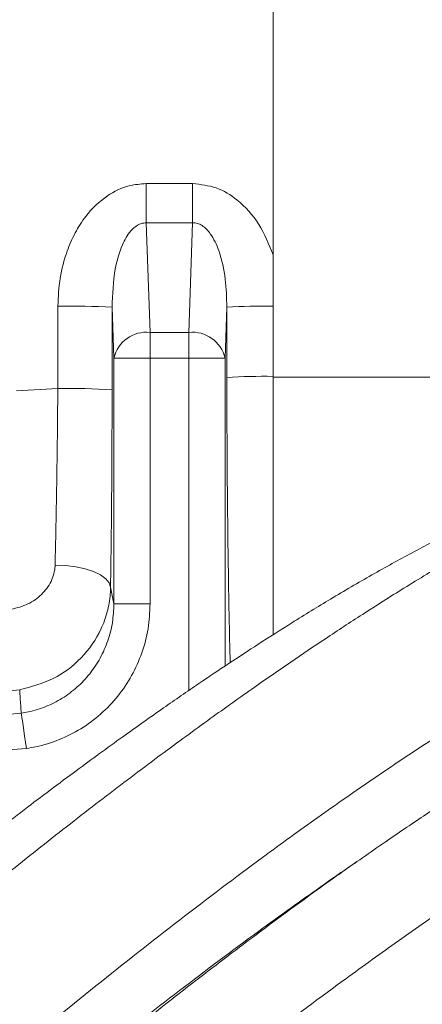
# Model space of a CAD drawing. Header units: millimetres. Extents: x 0 to 8410, y 0 to 5940.
# Tile 193 of 256: x 5443 to 5487, y 2997 to 3106. Entities that reach past the tile are written whole.
import ezdxf

# ---------------------------------------------------------------- set-up
doc = ezdxf.new("R2010")
doc.units = ezdxf.units.MM
doc.header["$LTSCALE"] = 10
doc.styles.add('SLDTEXTSTYLE0', font='TXT', dxfattribs={"width": 0.605})
doc.dimstyles.new('SLDDIMSTYLE0', dxfattribs={"dimtxt": 50, "dimasz": 50, "dimexe": 0, "dimexo": 0.0625, "dimgap": 12.5, "dimtad": 1, "dimtoh": 1, "dimdec": 1, "dimrnd": 1e-09, "dimzin": 12, "dimdsep": 46, "dimtxsty": 'SLDTEXTSTYLE0', "dimsah": 1, "dimcen": 0.09, "dimadec": 0, "dimazin": 0, "dimtfac": 1, "dimtofl": 0, "dimtmove": 0, "dimatfit": 3, "dimfxl": 1, "dimfrac": 2, "dimtolj": 1, "dimtzin": 12, "dimarcsym": 0})

# ---------------------------------------------------------------- blocks, each defined once
blk = doc.blocks.new('*D30')
at = {"color": 7, "linetype": 'Continuous', "lineweight": 0}
for p, q in [((5294.64, 2973.04), (5294.64, 3462.48)), ((6525.14, 3148.04), (6525.14, 3462.48)), ((5294.64, 3447.48), (6525.14, 3447.48))]:
    blk.add_line(p, q, dxfattribs=at)
for points in [[(5294.64, 3447.48), (5344.64, 3439.98), (5344.64, 3454.98)], [(6525.14, 3447.48), (6475.14, 3454.98), (6475.14, 3439.98)]]:
    blk.add_solid(points, dxfattribs=at)
at = {"color": 7, "linetype": 'Continuous', "lineweight": 0, "insert": (5804.86, 3511.93), "char_height": 50, "attachment_point": 1, "style": 'SLDTEXTSTYLE0'}
blk.add_mtext('1230,5', dxfattribs=at)

msp = doc.modelspace()

# ---------------------------------------------------------------- linework, layer by layer
at = {"color": 7, "linetype": 'Continuous', "lineweight": 0}
for p, q in [((5470.64097, 3198.030874), (5470.64097, 3080.098555)), ((5470.64097, 3080.098555), (5470.64097, 3074.417755)), ((5470.64097, 3074.417755), (5470.64097, 3066.663191)), ((5470.64097, 3066.564009), (5470.64097, 3038.059518))]:
    msp.add_line(p, q, dxfattribs=at)
at = {"color": 8, "linetype": 'Continuous', "lineweight": 0}
for p, q in [((5456.643118, 3083.63609), (5456.643118, 3087.967918)), ((5456.643118, 3087.967918), (5461.763991, 3087.967918)), ((5461.763991, 3083.63609), (5461.763991, 3087.967918)), ((5456.643118, 3083.63609), (5457.06631, 3071.517512)), ((5461.763991, 3083.63609), (5456.643118, 3083.63609)), ((5461.340798, 3071.517512), (5461.763991, 3083.63609)), ((5453.068746, 3068.689153), (5452.872438, 3074.310228)), ((5465.53464, 3074.310228), (5465.338362, 3068.689153)), ((5457.06631, 3071.517512), (5457.06631, 3068.689153)), ((5457.06631, 3071.517512), (5461.340798, 3071.517512)), ((5461.340798, 3071.517512), (5461.340798, 3068.689153)), ((5453.068746, 3068.689153), (5457.06631, 3068.689153)), ((5453.068746, 3041.520283), (5453.068746, 3068.689153)), ((5457.06631, 3068.689153), (5457.06631, 3041.520283)), ((5461.340798, 3068.689153), (5457.06631, 3068.689153)), ((5465.338362, 3068.689153), (5461.340798, 3068.689153)), ((5461.340798, 3031.946227), (5461.340798, 3068.689153)), ((5465.338362, 3068.689153), (5465.338362, 3034.65204)), ((5492.316557, 3066.587016), (5470.64097, 3066.564009)), ((5442.298664, 3065.056607), (5446.869923, 3065.30802)), ((5453.068746, 3041.520283), (5457.06631, 3041.520283))]:
    msp.add_line(p, q, dxfattribs=at)
at = {"color": 8, "linetype": 'Continuous', "lineweight": 0, "flags": 128}
for points in [[(5452.695114, 3043.354795), (5452.544434, 3043.83032), (5452.172113, 3044.287965), (5451.59228, 3044.710085), (5450.826956, 3045.080826), (5449.90511, 3045.38624), (5448.861701, 3045.614526), (5447.736276, 3045.757219), (5446.571542, 3045.808718)], [(5452.695114, 3043.354795), (5453.033341, 3041.693971), (5453.068746, 3041.520283)], [(5443.399383, 3025.543615), (5443.30026, 3026.23193), (5443.204148, 3026.899263), (5443.113996, 3027.525231), (5443.032516, 3028.090999), (5442.962242, 3028.579042), (5442.90526, 3028.974697), (5442.863328, 3029.265926), (5442.837698, 3029.443786)]]:
    msp.add_lwpolyline(points, dxfattribs=at)
at = {"color": 8, "linetype": 'Continuous', "lineweight": 0}
for centre, radius, start, end in [((5448.247742, 2985.143806), 89.286274, 87.0309636, 90.88023456), ((5469.608374, 3002.153826), 72.271306, 89.18134302, 93.23131748), ((5456.655458, 3067.858975), 3.681535, 83.59255113, 166.96784506), ((5461.751599, 3067.858902), 3.681602, 13.03308098, 96.40652283), ((5469.612545, 3001.273853), 65.397425, 89.09894208, 93.57046155), ((5448.24497, 2986.056587), 79.26336, 86.65758315, 90.99400713)]:
    msp.add_arc(centre, radius, start, end, dxfattribs=at)
for centre, major_axis, ratio, start_param, end_param in [((5305.645061, 3148.044765), (0, 4039), 0.0349726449, 4.6919030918, 4.6941593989), ((5311.641406, 3148.044765), (0, 4045), 0.0349207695, 4.6919030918, 4.6941593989), ((5606.765693, 3148.044765), (0, 4045), 0.0349207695, 1.5890259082, 1.5909461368)]:
    msp.add_ellipse(centre, major_axis=major_axis, ratio=ratio, start_param=start_param, end_param=end_param, dxfattribs=at)
for points, knots in [([(5446.876092, 3074.419543), (5446.924905, 3075.455151), (5447.022487, 3077.525442), (5447.74388, 3080.250636), (5448.742242, 3082.537615), (5450.116722, 3084.698245), (5452.082639, 3086.61348), (5454.488358, 3087.797575), (5456.009901, 3087.917859), (5456.643118, 3087.967918)], [0, 0, 0, 0, 0.1686575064, 0.3371642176, 0.4558776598, 0.574451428, 0.7526368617, 0.8970555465, 1, 1, 1, 1]), ([(5461.763991, 3087.967918), (5462.652453, 3087.869965), (5464.425566, 3087.674481), (5467.013957, 3086.073022), (5469.259673, 3083.537188), (5470.176538, 3081.254723), (5470.64097, 3080.098555)], [0, 0, 0, 0, 0.209954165, 0.4190080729, 0.7057021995, 1, 1, 1, 1]), ([(5456.643118, 3083.63609), (5456.459148, 3083.62351), (5456.199935, 3083.605785), (5455.654522, 3083.393732), (5455.263603, 3083.092596), (5454.581997, 3082.345954), (5453.798678, 3080.904105), (5453.000863, 3078.062593), (5452.920963, 3075.728052), (5452.872438, 3074.310228)], [0, 0, 0, 0, 0.0476329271, 0.0671147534, 0.1532868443, 0.1762608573, 0.3425951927, 0.6007420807, 1, 1, 1, 1]), ([(5465.53464, 3074.310228), (5465.510138, 3075.349447), (5465.460295, 3077.46336), (5464.857868, 3080.222982), (5463.946219, 3082.240451), (5463.03728, 3083.231858), (5462.308013, 3083.598782), (5461.93747, 3083.624194), (5461.763991, 3083.63609)], [0, 0, 0, 0, 0.29324197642, 0.59649455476, 0.78915448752, 0.90395306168, 0.9550332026, 1, 1, 1, 1]), ([(5465.90702, 3035.032436), (5465.898335, 3035.358952), (5465.856861, 3036.918164), (5465.79388, 3039.938647), (5465.718021, 3044.100089), (5465.655009, 3048.489517), (5465.597896, 3053.685), (5465.553103, 3059.712829), (5465.544293, 3064.255926), (5465.539856, 3066.544339)], [0, 0, 0, 0, 0.0365043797, 0.1743194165, 0.312135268, 0.4539493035, 0.5957612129, 0.7963799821, 1, 1, 1, 1]), ([(5446.571542, 3045.808718), (5446.594197, 3046.786598), (5446.676099, 3050.321865), (5446.764184, 3055.436752), (5446.834448, 3061.016858), (5446.858098, 3063.877624), (5446.869923, 3065.30802)], [0, 0, 0, 0, 0.1585116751, 0.5730571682, 0.7865266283, 1, 1, 1, 1]), ([(5441.492779, 3040.864155), (5442.130867, 3041.012303), (5443.388567, 3041.304308), (5444.972759, 3042.34819), (5446.122486, 3043.749399), (5446.532502, 3045.001694), (5446.566288, 3045.700118), (5446.571542, 3045.808718)], [0, 0, 0, 0, 0.2426502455, 0.4782748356, 0.7152213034, 0.9557187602, 1, 1, 1, 1]), ([(5452.695114, 3043.354795), (5452.68736, 3043.106042), (5452.65874, 3042.187908), (5452.380092, 3040.614573), (5451.491852, 3038.135354), (5449.619365, 3035.454032), (5446.474729, 3033.036192), (5443.939788, 3032.366188), (5442.663891, 3032.028958)], [0, 0, 0, 0, 0.0464858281, 0.1715771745, 0.2966735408, 0.535124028, 0.766016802, 1, 1, 1, 1]), ([(5442.837698, 3029.443786), (5443.099468, 3029.486845), (5444.024444, 3029.638999), (5445.569495, 3030.123542), (5447.388793, 3031.037575), (5449.028372, 3032.267116), (5450.452249, 3033.76767), (5451.600053, 3035.500902), (5452.441907, 3037.409612), (5452.970921, 3039.436474), (5453.036136, 3040.825651), (5453.068746, 3041.520283)], [0, 0, 0, 0, 0.0461095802, 0.1629306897, 0.2797590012, 0.3986007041, 0.5174580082, 0.6379141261, 0.7583898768, 0.8791873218, 1, 1, 1, 1]), ([(5457.06631, 3041.520283), (5457.020923, 3040.601979), (5456.93015, 3038.765403), (5456.219152, 3036.085801), (5455.09167, 3033.563141), (5453.556543, 3031.270682), (5451.655342, 3029.286374), (5449.466792, 3027.658959), (5447.040949, 3026.447952), (5444.981199, 3025.804549), (5443.748379, 3025.601185), (5443.399383, 3025.543615)], [0, 0, 0, 0, 0.1201906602, 0.2403773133, 0.3606273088, 0.480865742, 0.599941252, 0.719008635, 0.8363410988, 0.9536701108, 1, 1, 1, 1]), ([(5422.180487, 3040.190265), (5422.984288, 3038.867944), (5424.376917, 3036.576951), (5427.122085, 3033.91117), (5429.876683, 3031.943404), (5432.923124, 3030.478813), (5436.150846, 3029.544148), (5439.498063, 3029.136572), (5441.724513, 3029.341384), (5442.837698, 3029.443786)], [0, 0, 0, 0, 0.18652289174, 0.32316107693, 0.45978502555, 0.59493605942, 0.73007440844, 0.86504194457, 1, 1, 1, 1]), ([(5443.399383, 3025.543615), (5442.064566, 3025.419297), (5439.394873, 3025.170654), (5435.381991, 3025.64994), (5431.512051, 3026.75859), (5427.861307, 3028.49971), (5424.560257, 3030.842861), (5421.272406, 3034.01787), (5419.605004, 3036.751263), (5418.64319, 3038.327977)], [0, 0, 0, 0, 0.1353027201, 0.2706116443, 0.4058567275, 0.541112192, 0.6775529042, 0.8140014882, 1, 1, 1, 1]), ([(5442.663891, 3032.028958), (5441.680273, 3031.904653), (5439.68895, 3031.652997), (5436.627284, 3031.8231), (5433.53456, 3032.39493), (5431.584338, 3033.17803), (5430.596067, 3033.574864)], [0, 0, 0, 0, 0.2391029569, 0.4840608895, 0.7385488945, 1, 1, 1, 1]), ([(5442.837698, 3029.443786), (5442.795998, 3030.001529), (5442.744701, 3030.68763), (5442.691157, 3031.550705), (5442.673841, 3031.854435), (5442.663891, 3032.028958)], [0, 0, 0, 0, 0.6489337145, 0.7982767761, 1, 1, 1, 1])]:
    msp.add_open_spline(points, degree=3, knots=knots, dxfattribs=at)
at = {"color": 7, "linetype": 'Continuous', "lineweight": 0}
for points, knots in [([(5470.64097, 3066.663191), (5470.64097, 3064.66038), (5470.64097, 3060.625634), (5470.64097, 3055.283601), (5470.64097, 3050.666302), (5470.64097, 3046.724104), (5470.64097, 3042.926894), (5470.64097, 3039.959205), (5470.64097, 3038.455554), (5470.64097, 3038.059518)], [0, 0, 0, 0, 0.19580408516, 0.39445550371, 0.53126872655, 0.66808383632, 0.80887218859, 0.94966021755, 1, 1, 1, 1]), ([(5452.866269, 3065.185115), (5452.863852, 3063.629193), (5452.859018, 3060.517365), (5452.83442, 3055.846345), (5452.796599, 3051.207643), (5452.749559, 3047.01799), (5452.711382, 3044.449294), (5452.695114, 3043.354795)], [0, 0, 0, 0, 0.2073772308, 0.4147521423, 0.6281545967, 0.8415599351, 1, 1, 1, 1]), ([(5563.076181, 3025.905654), (5562.806655, 3026.92909), (5562.292523, 3028.88134), (5561.533573, 3031.659814), (5560.817833, 3034.135278), (5560.123149, 3036.377243), (5559.457925, 3038.364056), (5558.834776, 3040.081122), (5558.300554, 3041.450272), (5557.842771, 3042.554347), (5557.402544, 3043.561967), (5556.934233, 3044.577868), (5556.388457, 3045.691373), (5555.75926, 3046.889485), (5555.043402, 3048.149151), (5554.289084, 3049.366322), (5553.546825, 3050.46528), (5552.87553, 3051.383915), (5552.257294, 3052.173248), (5551.605048, 3052.955788), (5550.806121, 3053.846399), (5549.755815, 3054.910053), (5548.471425, 3056.058604), (5547.049374, 3057.155863), (5545.523643, 3058.163797), (5544.002382, 3059.0135), (5542.415557, 3059.751588), (5540.791439, 3060.374727), (5538.955497, 3060.930748), (5536.366251, 3061.491786), (5533.129045, 3061.82243), (5529.425227, 3061.741375), (5525.892209, 3061.319423), (5522.347947, 3060.618072), (5518.594291, 3059.615285), (5514.541357, 3058.277721), (5510.123748, 3056.560799), (5505.370719, 3054.455875), (5500.38115, 3052.001889), (5495.282913, 3049.274744), (5490.198037, 3046.36361), (5485.285524, 3043.391011), (5480.71153, 3040.496528), (5476.540966, 3037.761755), (5472.468303, 3035.012342), (5468.130757, 3032.003152), (5463.246287, 3028.517502), (5457.784137, 3024.506122), (5451.788966, 3019.972348), (5445.44242, 3015.027022), (5437.353855, 3008.539039), (5427.660036, 3000.463026), (5416.410762, 2990.672712), (5405.311008, 2980.674308), (5396.159929, 2972.207703), (5388.978094, 2965.438242), (5383.701136, 2960.395934), (5378.505694, 2955.360849), (5373.398584, 2950.336463), (5368.385801, 2945.326218), (5363.461984, 2940.3235), (5358.441247, 2935.144625), (5353.081701, 2929.531059), (5347.167201, 2923.236835), (5340.669052, 2916.205974), (5333.629453, 2908.463235), (5326.094009, 2900.048827), (5318.11032, 2891.010709), (5309.743768, 2881.375094), (5301.035558, 2871.168136), (5295.259728, 2864.182147), (5292.288972, 2860.588953)], [0, 0, 0, 0, 0.0188589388, 0.0359742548, 0.051343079, 0.0649656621, 0.0781522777, 0.0891552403, 0.0979790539, 0.1046275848, 0.1103626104, 0.1169479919, 0.1239468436, 0.1317123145, 0.1402447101, 0.1488979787, 0.1563825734, 0.163005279, 0.1682752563, 0.1732172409, 0.1796569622, 0.1876276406, 0.1971245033, 0.2068747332, 0.2155956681, 0.2251034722, 0.2330140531, 0.2410191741, 0.2502201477, 0.2606115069, 0.2784224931, 0.2944247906, 0.3087302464, 0.3231103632, 0.3379553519, 0.3534823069, 0.3698472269, 0.3870520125, 0.4044532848, 0.4214409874, 0.4380319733, 0.4538852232, 0.4680437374, 0.4804561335, 0.4919099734, 0.5046743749, 0.5188847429, 0.5345289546, 0.5515932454, 0.5695953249, 0.5874535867, 0.6182451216, 0.6484084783, 0.6778461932, 0.7065030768, 0.7205596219, 0.7344521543, 0.7481902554, 0.7617802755, 0.7752248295, 0.7885265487, 0.8017671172, 0.8163921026, 0.8329333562, 0.8513719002, 0.8716826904, 0.8938316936, 0.9177830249, 0.9435053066, 0.9709423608, 1, 1, 1, 1]), ([(5511.844231, 3057.188317), (5511.666397, 3057.163989), (5510.260076, 3056.971599), (5507.391276, 3056.235849), (5503.123659, 3054.939429), (5498.784628, 3053.286989), (5494.477759, 3051.418091), (5490.337617, 3049.439911), (5486.019648, 3047.206907), (5481.573165, 3044.749185), (5477.140738, 3042.156509), (5472.936098, 3039.578001), (5469.191422, 3037.193803), (5465.761516, 3034.945723), (5462.287831, 3032.611282), (5458.372862, 3029.911492), (5453.865419, 3026.717329), (5448.740104, 3022.979649), (5443.06143, 3018.714312), (5437.028124, 3014.046989), (5429.347704, 3007.935362), (5420.152133, 3000.354278), (5409.48703, 2991.186542), (5399.006711, 2981.807489), (5390.428704, 2973.814824), (5383.740111, 2967.39967), (5378.83912, 2962.614146), (5374.021299, 2957.82869), (5369.287327, 2953.049252), (5364.637735, 2948.281674), (5360.054993, 2943.510228), (5355.353343, 2938.537085), (5350.316689, 2933.115096), (5344.765789, 2927.016026), (5338.705808, 2920.194778), (5332.193152, 2912.654821), (5325.299187, 2904.40574), (5318.096628, 2895.467166), (5310.646083, 2885.866944), (5302.981318, 2875.639505), (5297.961337, 2868.619197), (5295.378698, 2865.007445)], [0, 0, 0, 0, 0.0035895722, 0.0283865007, 0.0543333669, 0.0819733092, 0.1038435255, 0.1262879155, 0.1487397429, 0.1712033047, 0.1936271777, 0.2141189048, 0.2317468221, 0.2465068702, 0.2618466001, 0.279494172, 0.299561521, 0.3220324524, 0.3468848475, 0.3730906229, 0.3990348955, 0.4437052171, 0.4873491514, 0.5298400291, 0.5711158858, 0.5913436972, 0.6113362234, 0.6311159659, 0.650698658, 0.6700941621, 0.6893078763, 0.7085840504, 0.7301073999, 0.7543938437, 0.7814341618, 0.8112144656, 0.8437125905, 0.8789044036, 0.9167533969, 0.9571719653, 1, 1, 1, 1]), ([(5305.130912, 2851.393625), (5306.740747, 2853.369541), (5309.820071, 2857.14911), (5314.330449, 2862.546132), (5318.456392, 2867.412196), (5322.291011, 2871.874881), (5325.768301, 2875.878212), (5328.825303, 2879.36673), (5331.28723, 2882.157804), (5333.344523, 2884.479265), (5335.272688, 2886.646635), (5337.808278, 2889.486484), (5341.14371, 2893.203136), (5345.325132, 2897.834752), (5351.698667, 2904.840821), (5360.080329, 2913.922112), (5370.398953, 2924.817854), (5380.633108, 2935.296658), (5390.851395, 2945.390596), (5401.081448, 2955.188547), (5411.341344, 2964.761363), (5421.563824, 2974.086093), (5431.664204, 2983.040656), (5441.521594, 2991.482854), (5451.074996, 2999.338343), (5460.398922, 3006.694113), (5468.553422, 3012.846666), (5475.672676, 3018.001807), (5481.844438, 3022.30628), (5488.083786, 3026.47195), (5494.393947, 3030.469413), (5500.660666, 3034.191671), (5505.944487, 3037.086066), (5510.122696, 3039.196054), (5513.17323, 3040.632969), (5515.76718, 3041.768431), (5518.042177, 3042.692153), (5520.418819, 3043.581036), (5523.048502, 3044.453649), (5525.926325, 3045.239571), (5528.373704, 3045.718155), (5530.317231, 3045.943432), (5531.81067, 3046.002877), (5533.148118, 3045.941632), (5534.297531, 3045.777612), (5535.235105, 3045.546893), (5535.914805, 3045.311747), (5536.430694, 3045.094373), (5536.92107, 3044.851906), (5537.447454, 3044.544449), (5538.010672, 3044.155865), (5538.572436, 3043.698891), (5539.072377, 3043.227392), (5539.481788, 3042.794877), (5539.79975, 3042.429862), (5540.057927, 3042.11371), (5540.292295, 3041.811172), (5540.561077, 3041.448632), (5540.75712, 3041.160852), (5540.865524, 3041.001722)], [0, 0, 0, 0, 0.0193530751, 0.0370189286, 0.0529438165, 0.06708677, 0.0807734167, 0.0921539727, 0.101205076, 0.1080275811, 0.1147824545, 0.1222862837, 0.1355973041, 0.150774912, 0.1669958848, 0.2030660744, 0.2379929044, 0.2718669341, 0.3048238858, 0.3376041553, 0.3704304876, 0.4033628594, 0.4363482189, 0.4688964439, 0.5005678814, 0.5318215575, 0.5637864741, 0.5855020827, 0.6077906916, 0.6311692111, 0.655635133, 0.6811722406, 0.7070917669, 0.7228307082, 0.7369611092, 0.7494878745, 0.7604205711, 0.7713229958, 0.7873786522, 0.8054392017, 0.8253676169, 0.8385507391, 0.852030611, 0.8658187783, 0.8799101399, 0.892924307, 0.9040043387, 0.9119399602, 0.9208173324, 0.9307289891, 0.941690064, 0.9536306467, 0.9646236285, 0.9726031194, 0.9792894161, 0.9846709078, 0.98879862, 0.9938061, 1, 1, 1, 1]), ([(5565.660877, 3013.034389), (5565.575418, 3013.346379), (5565.254641, 3014.517456), (5564.694764, 3016.4139), (5564.005381, 3018.608509), (5563.378913, 3020.445784), (5562.828391, 3021.944939), (5562.366178, 3023.122696), (5561.965607, 3024.088569), (5561.512054, 3025.130604), (5560.918854, 3026.407316), (5560.108899, 3027.993682), (5559.176535, 3029.620631), (5558.224165, 3031.084488), (5557.439941, 3032.159676), (5556.802674, 3032.964414), (5556.1952, 3033.683725), (5555.416009, 3034.534149), (5554.412374, 3035.517995), (5553.239172, 3036.521454), (5551.994598, 3037.434435), (5550.764972, 3038.206957), (5549.5949, 3038.835784), (5548.416498, 3039.375442), (5547.190441, 3039.849206), (5545.78871, 3040.287842), (5543.51532, 3040.821415), (5540.420636, 3041.162512), (5536.56604, 3041.020263), (5532.777942, 3040.455857), (5528.824149, 3039.516014), (5524.475577, 3038.143966), (5519.882134, 3036.373581), (5515.117416, 3034.256606), (5510.326719, 3031.893768), (5505.390623, 3029.246167), (5500.437185, 3026.401969), (5495.666448, 3023.505248), (5491.293783, 3020.729499), (5487.144461, 3018.003142), (5482.803307, 3015.062275), (5477.808319, 3011.570546), (5472.043107, 3007.405663), (5465.532638, 3002.540685), (5458.508063, 2997.107383), (5450.060905, 2990.351596), (5440.413838, 2982.326791), (5429.639434, 2972.97448), (5419.051002, 2963.452259), (5410.365273, 2955.4067), (5403.569961, 2948.97446), (5398.586142, 2944.185245), (5393.684015, 2939.400502), (5388.866191, 2934.62238), (5384.136362, 2929.85182), (5379.475368, 2925.072371), (5374.68784, 2920.087707), (5369.252651, 2914.343148), (5362.917356, 2907.535721), (5355.615454, 2899.553227), (5347.603043, 2890.65445), (5338.906296, 2880.88168), (5329.600491, 2870.269409), (5319.765233, 2858.862226), (5313.198267, 2850.97745), (5309.81086, 2846.910283)], [0, 0, 0, 0, 0.0063393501, 0.0237951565, 0.0390096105, 0.0519916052, 0.0625808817, 0.0710417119, 0.0773955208, 0.0833513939, 0.0933526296, 0.1050958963, 0.1184756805, 0.1305308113, 0.1398346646, 0.144877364, 0.1506153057, 0.1579813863, 0.1669611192, 0.1773034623, 0.1869952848, 0.1955860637, 0.2037780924, 0.2107625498, 0.2181641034, 0.2265516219, 0.235915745, 0.257316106, 0.2761637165, 0.2932650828, 0.310919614, 0.3294049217, 0.3490904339, 0.3669328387, 0.3849822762, 0.4027531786, 0.4202526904, 0.4368487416, 0.4513674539, 0.4637811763, 0.477438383, 0.4931848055, 0.5110605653, 0.5310449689, 0.5526447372, 0.5741261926, 0.6057836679, 0.6367229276, 0.6668954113, 0.6962454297, 0.7106243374, 0.7248237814, 0.7388569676, 0.7527346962, 0.7664670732, 0.7800630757, 0.7937021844, 0.8089358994, 0.8287546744, 0.8511433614, 0.8760898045, 0.9035569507, 0.9334647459, 0.9656794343, 1, 1, 1, 1]), ([(5317.772401, 2841.202304), (5319.909224, 2843.793188), (5323.935403, 2848.674905), (5329.733438, 2855.506182), (5334.576333, 2861.130326), (5338.497379, 2865.632303), (5341.544497, 2869.105191), (5344.023335, 2871.914706), (5346.071244, 2874.226792), (5347.944422, 2876.334768), (5349.902877, 2878.532418), (5352.060313, 2880.946231), (5354.932551, 2884.150523), (5358.545705, 2888.165849), (5362.83283, 2892.899846), (5367.198145, 2897.682894), (5373.483249, 2904.506803), (5381.681072, 2913.255169), (5391.833286, 2923.758391), (5401.864497, 2933.752985), (5411.813376, 2943.335708), (5421.71822, 2952.597593), (5431.627466, 2961.618169), (5441.451394, 2970.28858), (5451.057959, 2978.471644), (5460.363831, 2986.087229), (5469.427435, 2993.206354), (5477.330194, 2999.144135), (5484.211142, 3004.10598), (5490.187042, 3008.2566), (5496.271774, 3012.301877), (5502.476499, 3016.213431), (5508.664127, 3019.865404), (5513.879292, 3022.697707), (5517.987981, 3024.751161), (5520.96954, 3026.13886), (5523.500108, 3027.2326), (5525.736755, 3028.128108), (5528.104642, 3028.999618), (5530.762081, 3029.862054), (5533.691914, 3030.631535), (5536.335453, 3031.110768), (5538.594319, 3031.311348), (5540.485393, 3031.291628), (5542.14624, 3031.086117), (5543.510244, 3030.746255), (5544.471347, 3030.39244), (5545.191816, 3030.063088), (5545.823308, 3029.724592), (5546.491514, 3029.303508), (5547.184253, 3028.791566), (5547.848296, 3028.218241), (5548.416449, 3027.656142), (5548.866562, 3027.162825), (5549.211396, 3026.755302), (5549.492104, 3026.403164), (5549.763798, 3026.045432), (5550.089414, 3025.594441), (5550.505205, 3024.978884), (5551.009381, 3024.168659), (5551.62347, 3023.083945), (5552.336022, 3021.672995), (5553.131173, 3019.880492), (5553.967551, 3017.725106), (5554.832052, 3015.186686), (5555.719831, 3012.255032), (5556.636453, 3008.936664), (5557.256882, 3006.583834), (5557.580782, 3005.355522)], [0, 0, 0, 0, 0.0214462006, 0.040408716, 0.0567812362, 0.068264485, 0.0779175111, 0.0857226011, 0.0916755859, 0.0971741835, 0.1032688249, 0.1099597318, 0.1172464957, 0.1298990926, 0.1433020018, 0.1565361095, 0.1695959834, 0.1999844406, 0.229381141, 0.2579180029, 0.2855380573, 0.3132193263, 0.3409929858, 0.3688070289, 0.3962640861, 0.4230083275, 0.4493794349, 0.4761931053, 0.4943060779, 0.512923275, 0.5326049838, 0.5533447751, 0.5751269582, 0.5971641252, 0.6104201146, 0.622260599, 0.6326919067, 0.6417653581, 0.6510384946, 0.6646293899, 0.6798609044, 0.6966004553, 0.7099881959, 0.7238691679, 0.7382752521, 0.7517857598, 0.7627895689, 0.7696798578, 0.7773730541, 0.7858827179, 0.7952244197, 0.8050575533, 0.8137304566, 0.8200255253, 0.8252970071, 0.8295335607, 0.8330527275, 0.8378211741, 0.8441820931, 0.8521545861, 0.8617612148, 0.8747733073, 0.8899906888, 0.9074489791, 0.9271760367, 0.9491859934, 0.9734721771, 1, 1, 1, 1]), ([(5351.190222, 2894.618556), (5352.000398, 2895.547207), (5354.581474, 2898.505726), (5359.018996, 2903.490649), (5365.941317, 2911.160474), (5374.394303, 2920.291939), (5384.358778, 2930.701035), (5394.220568, 2940.638502), (5404.007973, 2950.163557), (5413.770904, 2959.347595), (5423.56297, 2968.251456), (5433.282288, 2976.784266), (5442.788151, 2984.827537), (5451.985514, 2992.314042), (5460.90488, 2999.284688), (5468.367037, 3004.870375), (5474.494217, 3009.268746), (5477.942381, 3011.698947), (5479.722148, 3012.894742), (5479.906572, 3013.018653)], [0, 0, 0, 0, 0.02032761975, 0.06476021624, 0.1093079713, 0.18885594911, 0.26628338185, 0.34138981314, 0.41400061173, 0.48675146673, 0.55977060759, 0.63294776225, 0.70520686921, 0.77558049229, 0.844781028, 0.91449891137, 0.95454295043, 0.99528962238, 1, 1, 1, 1])]:
    msp.add_open_spline(points, degree=3, knots=knots, dxfattribs=at)

# ---------------------------------------------------------------- dimensions: what is measured, and where the dimension line sits
dim = msp.add_linear_dim(base=(6525.140959, 3447.476603), p1=(5294.640959, 2973.044765), p2=(6525.140959, 3148.044765), dimstyle='SLDDIMSTYLE0', dxfattribs=at)
dim.commit()
dim.dimension.update_dxf_attribs({"geometry": '*D30', "text_midpoint": (5909.890959, 3447.476603), "dimtype": 160})

doc.saveas('drawing.dxf')
